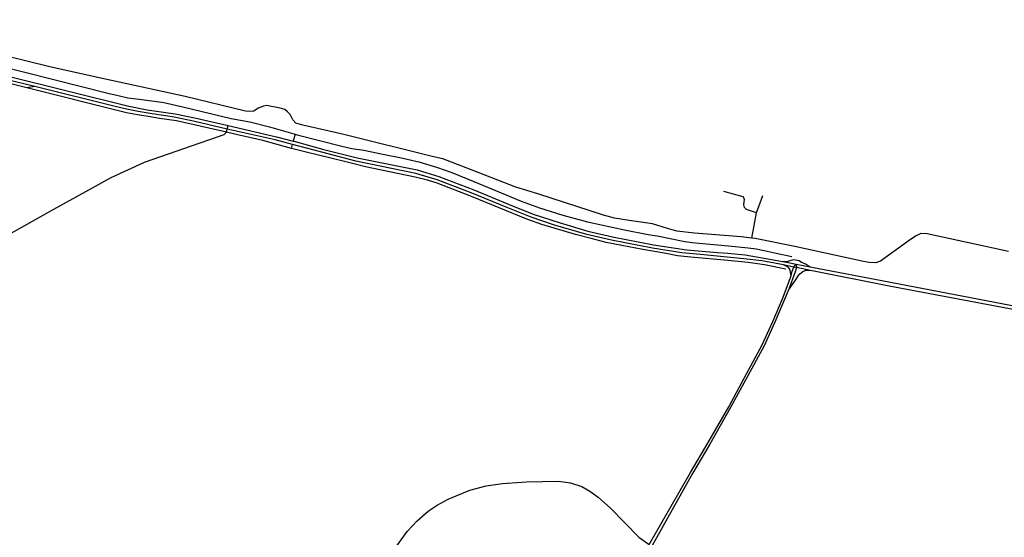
# Model space of a CAD drawing. Header units: millimetres. Extents: x 664923 to 767831, y 3118803 to 3207600.
# Tile 138 of 256: x 702159 to 705403, y 3157701 to 3159408. Entities that reach past the tile are written whole.
import ezdxf

# ---------------------------------------------------------------- set-up
doc = ezdxf.new("R2010")
doc.units = ezdxf.units.MM
doc.layers.add('roads_2', color=2, linetype='Continuous')
doc.layers.add('roads_3', color=3, linetype='Continuous')

msp = doc.modelspace()

# ---------------------------------------------------------------- linework, layer by layer
at = {"layer": 'roads_2'}
msp.add_lwpolyline([(702208.27, 3159187.4), (702181.78, 3159183.41), (701967.67, 3159236.94), (701784.11, 3159283.58), (701634.49, 3159321.1), (701562.64, 3159334.04), (701522.96, 3159345.5), (701501.98, 3159358.5), (701489.49, 3159370.41), (701482.95, 3159390.57), (701489.08, 3159408.02)], dxfattribs=at)
at = {"layer": 'roads_3'}
for points in [[(701891.98, 3159306.9), (702453.68, 3159165.15), (702478.62, 3159159.1), (702514.58, 3159150.81), (702552.11, 3159145.79), (702593.72, 3159140.44), (702633.71, 3159134.64), (702696.64, 3159120.75), (702855.64, 3159082.2), (702916.48, 3159070.7), (702982.3, 3159054.43), (703066.25, 3159030.69), (703072.69, 3159028.86), (703220.3, 3158990.93), (703252.99, 3158983.8), (703292.17, 3158977.59), (703360.39, 3158963.79), (703411.84, 3158953.17), (703473.62, 3158939.67), (703532.22, 3158921.89), (703582.34, 3158904.3), (703654.83, 3158874.46), (703758.81, 3158831.23), (703810.63, 3158810.11), (703871.58, 3158787.84), (703948.53, 3158763.58), (704030, 3158741.35), (704151.6, 3158714.96), (704229.37, 3158699.79), (704259.73, 3158694.81), (704350.26, 3158676.63), (704374.08, 3158673.48), (704397.57, 3158670.97), (704493.79, 3158661.96), (704559.68, 3158655.99), (704585.8, 3158651.91), (704611.95, 3158646.53), (704651.82, 3158638.48), (704702.5, 3158627.05)], [(705416.71, 3158643.69), (705148.71, 3158702.39), (705127.98, 3158702.92), (705112.75, 3158695.79), (705093.6, 3158683.05), (704995.75, 3158612.22), (704980.04, 3158606.19), (704957.97, 3158607.57), (704938.76, 3158611), (704713.22, 3158660.21), (704582.7, 3158686.12), (704571.09, 3158687.69), (704535.67, 3158692.5), (704382.75, 3158703.62), (704323.74, 3158710.74), (704293.03, 3158719.91), (704244.26, 3158735.36), (704166.92, 3158746.23), (704118.63, 3158753.22), (704082.55, 3158762.93), (703866.41, 3158833.9), (703793.67, 3158856.12), (703629.57, 3158919.06), (703553.13, 3158948.74), (703518.02, 3158957.44), (703227.08, 3159029.7), (703091.19, 3159059.91), (703069.03, 3159066.39), (703058.37, 3159077.73), (703049.6, 3159095.3), (703041.2, 3159104.68), (703032.84, 3159111.62), (703016.73, 3159115.77), (702972.28, 3159124.52), (702961.84, 3159123.01), (702944.81, 3159116.08), (702930.73, 3159106.31), (702917.4, 3159104.75), (702903.12, 3159106.27), (702703.9, 3159154.44), (702410.67, 3159218.04), (702258, 3159252.84), (702025.45, 3159309.97)], [(702120.49, 3159222.09), (702518.48, 3159122.74), (702578.36, 3159111.02), (702670.98, 3159098.04), (702740.03, 3159083.04), (702845.37, 3159058.69), (703005.26, 3159021.62), (703059.37, 3159007.64), (703066.41, 3159005.82), (703156.98, 3158980.92), (703270.38, 3158952.78), (703468.32, 3158912.62), (703539.93, 3158890.78), (703654.67, 3158847.01), (703771.77, 3158798.21), (703850.23, 3158766.59), (703939.86, 3158737.85), (704030.78, 3158711.17), (704112.04, 3158691.77), (704247.23, 3158665.77), (704356.2, 3158649.05), (704457.72, 3158640.28), (704492.59, 3158637.64), (704549.22, 3158632.14), (704642.38, 3158616.46), (704672.43, 3158610.62), (704678.38, 3158609.46), (704691.08, 3158606.91), (704717.54, 3158601.46), (704762.97, 3158592.79), (705028.42, 3158542.08), (705584.15, 3158436.42)], [(705700.57, 3158401.45), (705023.35, 3158529.69), (704764.39, 3158580.95), (704718.56, 3158590.62), (704709.58, 3158592.52), (704675.61, 3158599.7), (704645.89, 3158605.01), (704604.08, 3158612.37), (704545, 3158619.77), (704402.46, 3158633.48), (704340.49, 3158638.88), (704244.15, 3158654.7), (704109.21, 3158680.53), (704027.13, 3158700.17), (703917.16, 3158731.94), (703844.11, 3158756.91), (703767.05, 3158787.64), (703646.68, 3158837.39), (703534.24, 3158880.46), (703463.55, 3158900.94), (703266.48, 3158941.59), (703154.29, 3158970.74), (703057.65, 3158996.29), (703000.53, 3159012.13), (702842.64, 3159047.3), (702735.4, 3159072), (702667.42, 3159086.7), (702640.58, 3159090.63), (702595.29, 3159097.13), (702548.75, 3159104.83), (702510.76, 3159112.68), (702473.56, 3159121.76), (702208.27, 3159187.4), (702117.11, 3159209.96)], [(704683.69, 3158584.93), (704612.44, 3158599.56), (704558.9, 3158607.7), (704492.34, 3158614.31), (704370.03, 3158625.46), (704326.33, 3158629.56), (704288.43, 3158636.68), (704212.31, 3158650.58), (704142.73, 3158663.3), (704091.42, 3158673.41), (704042.03, 3158686.17), (703990.03, 3158699.19), (703879.37, 3158733.23), (703829.57, 3158750.51), (703738.4, 3158787.79), (703647.22, 3158825.08), (703533.79, 3158868.47), (703502.36, 3158878.62), (703461.47, 3158889.24), (703297.73, 3158923.34), (703246.07, 3158935.72), (703174.78, 3158953.6), (703106.74, 3158970.56), (703053.81, 3158983.52), (702959.88, 3159009.5), (702871.62, 3159029.02), (702840.15, 3159036.58), (702675.05, 3159074.62), (702619.55, 3159082.57), (702582, 3159088.4), (702546.9, 3159093.87), (702510.14, 3159101.34), (702181.78, 3159183.41)], [(702130.1, 3158703.78), (702271.64, 3158783.4), (702460.58, 3158888.2), (702569.95, 3158938.29), (702832.19, 3159029.95), (702840.15, 3159036.58), (702842.64, 3159047.3), (702845.37, 3159058.69)], [(703066.25, 3159030.69), (703059.37, 3159007.64)], [(703053.81, 3158983.52), (703057.65, 3158996.29)], [(704586.09, 3158771.69), (704553.83, 3158782.65), (704546.83, 3158788.28), (704545.33, 3158798.01), (704547.23, 3158816.42), (704542.2, 3158824.09), (704478.44, 3158841.36)], [(704571.09, 3158687.69), (704586.09, 3158771.69), (704607.81, 3158828.56)], [(704233.07, 3157677.26), (704369.58, 3157914.92), (704427.46, 3158013.42), (704495.23, 3158131.28), (704545.91, 3158226.35), (704605.5, 3158335.83), (704640.92, 3158413.22), (704672.7, 3158487.64), (704700.73, 3158563.22), (704704.45, 3158578.57), (704709.58, 3158592.52), (704717.54, 3158601.46)], [(704717.54, 3158601.46), (704718.56, 3158590.62), (704714.47, 3158576.84), (704693.62, 3158519.88), (704646.95, 3158410.15), (704612.22, 3158332.25), (704551.79, 3158221.89), (704500.8, 3158128.89), (704432.55, 3158008.52), (704375.98, 3157911.2), (704241.66, 3157672.1)], [(704672.43, 3158610.62), (704690.47, 3158611.91), (704700.88, 3158615.04), (704709.33, 3158617.35), (704727.37, 3158613.54), (704735.36, 3158608.57), (704749.89, 3158602.33), (704762.97, 3158592.79)], [(704700.73, 3158563.22), (704698.9, 3158575.96), (704696.81, 3158585.1), (704691.06, 3158591.86), (704675.61, 3158599.7)], [(704764.39, 3158580.95), (704748.45, 3158580.56), (704739.35, 3158576.92), (704724.43, 3158564.79), (704711.37, 3158546.36), (704693.62, 3158519.88)], [(703373.87, 3157634.66), (703435.73, 3157720.9), (703468.22, 3157756.11), (703504.79, 3157787.4), (703533.84, 3157807.5), (703570.6, 3157826.87), (703642.01, 3157856.22), (703695.98, 3157871.07), (703750.06, 3157879.11), (703828.18, 3157884.15), (703934.3, 3157886.29), (703973.51, 3157880.44), (704011.39, 3157868.32), (704037.9, 3157853.73), (704064.51, 3157833.19), (704105.95, 3157797.56), (704198.65, 3157701.78), (704233.07, 3157677.26)]]:
    msp.add_lwpolyline(points, dxfattribs=at)

doc.saveas('drawing.dxf')
